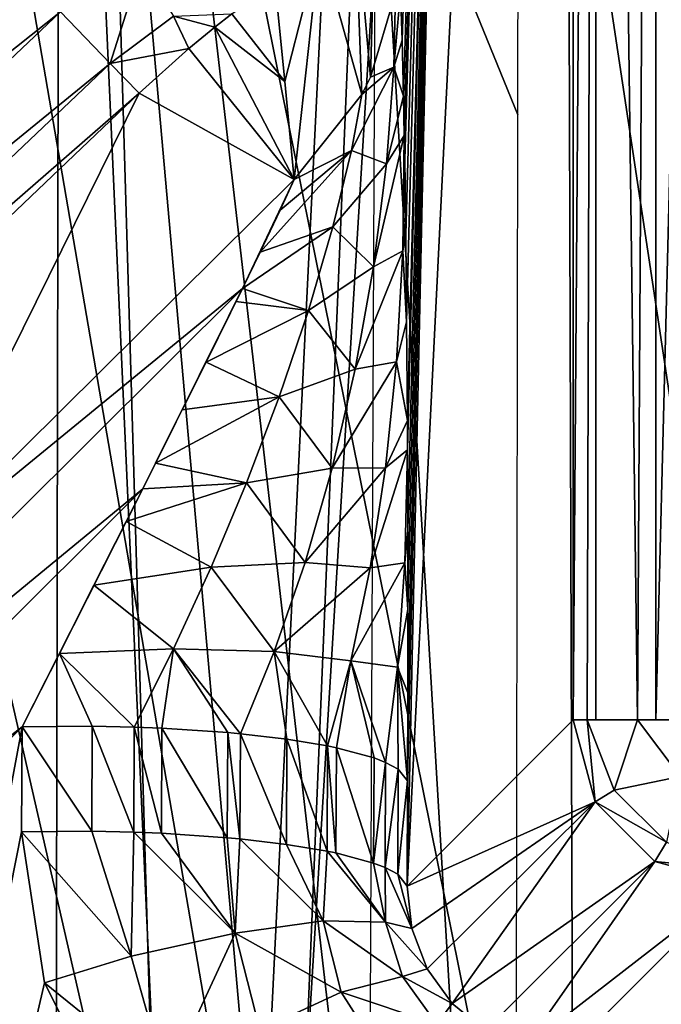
# Model space of a CAD drawing. Header units: millimetres. Extents: x -65 to 65, y -82 to 87.
# Tile 78 of 223: x -8.7 to -6.74, y -3.38 to -0.37. Entities that reach past the tile are written whole.
import ezdxf

# ---------------------------------------------------------------- set-up
doc = ezdxf.new("R2010")
doc.units = ezdxf.units.MM
doc.header["$LTSCALE"] = 101.851852
for name, color, linetype in [('101', 7, 'CONTINUOUS'), ('106', 7, 'CONTINUOUS'), ('121', 7, 'CONTINUOUS'), ('122', 7, 'CONTINUOUS'), ('123', 7, 'CONTINUOUS'), ('124', 7, 'CONTINUOUS'), ('220', 7, 'CONTINUOUS'), ('3', 7, 'CONTINUOUS'), ('40', 7, 'CONTINUOUS'), ('42', 7, 'CONTINUOUS'), ('469', 7, 'CONTINUOUS'), ('471', 7, 'CONTINUOUS'), ('473', 7, 'CONTINUOUS'), ('54', 7, 'CONTINUOUS'), ('7', 7, 'CONTINUOUS'), ('72', 7, 'CONTINUOUS'), ('74', 7, 'CONTINUOUS'), ('75', 7, 'CONTINUOUS')]:
    doc.layers.add(name, color=color, linetype=linetype)

msp = doc.modelspace()

# ---------------------------------------------------------------- linework, layer by layer
at = {"layer": '101', "color": 7, "linetype": 'CONTINUOUS', "true_color": 0xebebeb}
for points in [[(-9.049, -2.0339, 121.2033), (-7.8651, -0.8611, 121.2108), (-8.0236, -1.1948, 120.9917), (-9.049, -2.0339, 121.2033)], [(-8.0236, -1.1948, 120.9917), (-7.8651, -0.8611, 121.2108), (-7.9693, -1.0832, 121.0387), (-8.0236, -1.1948, 120.9917)], [(-7.9693, -1.0832, 121.0387), (-7.8651, -0.8611, 121.2108), (-7.908, -0.955, 121.115), (-7.9693, -1.0832, 121.0387)], [(-9.049, -2.0339, 121.2033), (-8.0236, -1.1948, 120.9917), (-10.1257, -3.2864, 120.9463), (-9.049, -2.0339, 121.2033)], [(-8.0236, -1.1948, 120.9917), (-8.3281, -1.8062, 120.8618), (-10.1257, -3.2864, 120.9463), (-8.0236, -1.1948, 120.9917)], [(-8.2888, -1.7281, 120.8707), (-8.3281, -1.8062, 120.8618), (-8.0236, -1.1948, 120.9917), (-8.2888, -1.7281, 120.8707)], [(-8.2074, -1.5656, 120.8952), (-8.2888, -1.7281, 120.8707), (-8.0236, -1.1948, 120.9917), (-8.2074, -1.5656, 120.8952)], [(-8.1346, -1.4197, 120.9252), (-8.2074, -1.5656, 120.8952), (-8.0236, -1.1948, 120.9917), (-8.1346, -1.4197, 120.9252)], [(-8.043, -1.2343, 120.9777), (-8.1346, -1.4197, 120.9252), (-8.0236, -1.1948, 120.9917), (-8.043, -1.2343, 120.9777)], [(-8.3281, -1.8062, 120.8618), (-8.6969, -2.5334, 120.853), (-10.302, -3.7758, 120.8062), (-8.3281, -1.8062, 120.8618)], [(-8.3281, -1.8062, 120.8618), (-10.302, -3.7758, 120.8062), (-10.1257, -3.2864, 120.9463), (-8.3281, -1.8062, 120.8618)], [(-8.5828, -2.3102, 120.8421), (-8.6969, -2.5334, 120.853), (-8.3281, -1.8062, 120.8618), (-8.5828, -2.3102, 120.8421)], [(-8.477, -2.1009, 120.8427), (-8.5828, -2.3102, 120.8421), (-8.3281, -1.8062, 120.8618), (-8.477, -2.1009, 120.8427)], [(-8.3787, -1.9067, 120.8528), (-8.477, -2.1009, 120.8427), (-8.3281, -1.8062, 120.8618), (-8.3787, -1.9067, 120.8528)], [(-8.6969, -2.5334, 120.853), (-10.6164, -4.4481, 120.7814), (-10.302, -3.7758, 120.8062), (-8.6969, -2.5334, 120.853)]]:
    msp.add_3dface(points, dxfattribs=at)
at = {"layer": '106', "color": 7, "linetype": 'CONTINUOUS', "true_color": 0xebebeb}
for points in [[(-10.8922, -2.1879, 123.4545), (-8.7558, -0.1641, 123.5273), (-8.5794, -0.3487, 123.5222), (-10.8922, -2.1879, 123.4545)], [(-10.7159, -2.3726, 123.4565), (-10.8922, -2.1879, 123.4545), (-8.5794, -0.3487, 123.5222), (-10.7159, -2.3726, 123.4565)], [(-8.4272, -0.5068, 123.3917), (-10.7159, -2.3726, 123.4565), (-8.5794, -0.3487, 123.5222), (-8.4272, -0.5068, 123.3917)], [(-10.558, -2.5302, 123.3323), (-10.7159, -2.3726, 123.4565), (-8.4272, -0.5068, 123.3917), (-10.558, -2.5302, 123.3323)], [(-8.3386, -0.5971, 123.1699), (-10.558, -2.5302, 123.3323), (-8.4272, -0.5068, 123.3917), (-8.3386, -0.5971, 123.1699)], [(-8.3386, -0.5971, 123.1699), (-10.4598, -2.6198, 123.1144), (-10.558, -2.5302, 123.3323), (-8.3386, -0.5971, 123.1699)]]:
    msp.add_3dface(points, dxfattribs=at)
at = {"layer": '121', "color": 7, "linetype": 'CONTINUOUS', "true_color": 0xebebeb}
for points in [[(-8.6987, -2.8548, 120.9075), (-8.4841, -2.8531, 120.9229), (-8.3637, -3.2345, 120.9943), (-8.6987, -2.8548, 120.9075)], [(-8.6282, -3.3161, 120.9993), (-8.6987, -2.8548, 120.9075), (-8.3637, -3.2345, 120.9943), (-8.6282, -3.3161, 120.9993)], [(-8.4841, -2.8531, 120.9229), (-8.3554, -2.8558, 120.9102), (-8.3637, -3.2345, 120.9943), (-8.4841, -2.8531, 120.9229)], [(-8.3554, -2.8558, 120.9102), (-8.046, -3.1639, 120.8869), (-8.3637, -3.2345, 120.9943), (-8.3554, -2.8558, 120.9102)], [(-8.3554, -2.8558, 120.9102), (-8.2711, -2.8592, 120.8927), (-8.046, -3.1639, 120.8869), (-8.3554, -2.8558, 120.9102)], [(-8.2711, -2.8592, 120.8927), (-8.0696, -2.8727, 120.8183), (-8.046, -3.1639, 120.8869), (-8.2711, -2.8592, 120.8927)], [(-8.0696, -2.8727, 120.8183), (-8.0312, -2.8763, 120.7982), (-8.046, -3.1639, 120.8869), (-8.0696, -2.8727, 120.8183)], [(-8.046, -3.1639, 120.8869), (-8.0312, -2.8763, 120.7982), (-7.7766, -3.1262, 120.6771), (-8.046, -3.1639, 120.8869)], [(-8.0312, -2.8763, 120.7982), (-7.889, -2.8931, 120.7031), (-7.7766, -3.1262, 120.6771), (-8.0312, -2.8763, 120.7982)], [(-7.889, -2.8931, 120.7031), (-7.7647, -2.9138, 120.5846), (-7.7766, -3.1262, 120.6771), (-7.889, -2.8931, 120.7031)], [(-7.7766, -3.1262, 120.6771), (-7.7647, -2.9138, 120.5846), (-7.5864, -3.1312, 120.3909), (-7.7766, -3.1262, 120.6771)], [(-7.7647, -2.9138, 120.5846), (-7.7376, -2.9194, 120.5525), (-7.5864, -3.1312, 120.3909), (-7.7647, -2.9138, 120.5846)], [(-7.7376, -2.9194, 120.5525), (-7.6224, -2.9503, 120.3734), (-7.5864, -3.1312, 120.3909), (-7.7376, -2.9194, 120.5525)], [(-7.6224, -2.9503, 120.3734), (-7.5874, -2.9638, 120.2945), (-7.5864, -3.1312, 120.3909), (-7.6224, -2.9503, 120.3734)], [(-7.5056, -3.1504, 120.0448), (-7.5874, -2.9638, 120.2945), (-7.5488, -2.9845, 120.1741), (-7.5056, -3.1504, 120.0448)], [(-7.5874, -2.9638, 120.2945), (-7.5056, -3.1504, 120.0448), (-7.5864, -3.1312, 120.3909), (-7.5874, -2.9638, 120.2945)], [(-7.5202, -3.0203, 119.9638), (-7.5056, -3.1504, 120.0448), (-7.5488, -2.9845, 120.1741), (-7.5202, -3.0203, 119.9638)], [(-7.7216, -3.3452, 120.7859), (-8.046, -3.1639, 120.8869), (-7.7766, -3.1262, 120.6771), (-7.7216, -3.3452, 120.7859)], [(-7.7216, -3.3452, 120.7859), (-7.7766, -3.1262, 120.6771), (-7.5342, -3.2965, 120.5019), (-7.7216, -3.3452, 120.7859)], [(-7.5342, -3.2965, 120.5019), (-7.7766, -3.1262, 120.6771), (-7.5864, -3.1312, 120.3909), (-7.5342, -3.2965, 120.5019)], [(-7.5056, -3.1504, 120.0448), (-7.4585, -3.2736, 120.1373), (-7.5864, -3.1312, 120.3909), (-7.5056, -3.1504, 120.0448)], [(-7.4585, -3.2736, 120.1373), (-7.5342, -3.2965, 120.5019), (-7.5864, -3.1312, 120.3909), (-7.4585, -3.2736, 120.1373)], [(-8.3637, -3.2345, 120.9943), (-8.046, -3.1639, 120.8869), (-8.255, -3.6175, 121.0974), (-8.3637, -3.2345, 120.9943)], [(-8.046, -3.1639, 120.8869), (-7.97, -3.4602, 120.9935), (-8.255, -3.6175, 121.0974), (-8.046, -3.1639, 120.8869)], [(-7.97, -3.4602, 120.9935), (-8.046, -3.1639, 120.8869), (-7.7216, -3.3452, 120.7859), (-7.97, -3.4602, 120.9935)], [(-8.6282, -3.3161, 120.9993), (-8.3637, -3.2345, 120.9943), (-8.255, -3.6175, 121.0974), (-8.6282, -3.3161, 120.9993)], [(-7.4585, -3.2736, 120.1373), (-7.3819, -3.3798, 120.234), (-7.5342, -3.2965, 120.5019), (-7.4585, -3.2736, 120.1373)], [(-7.4291, -3.4429, 120.6164), (-7.7216, -3.3452, 120.7859), (-7.5342, -3.2965, 120.5019), (-7.4291, -3.4429, 120.6164)], [(-7.3819, -3.3798, 120.234), (-7.4291, -3.4429, 120.6164), (-7.5342, -3.2965, 120.5019), (-7.3819, -3.3798, 120.234)], [(-8.4151, -3.7379, 121.11), (-8.6282, -3.3161, 120.9993), (-8.255, -3.6175, 121.0974), (-8.4151, -3.7379, 121.11)], [(-7.5918, -3.5471, 120.9005), (-7.97, -3.4602, 120.9935), (-7.7216, -3.3452, 120.7859), (-7.5918, -3.5471, 120.9005)], [(-7.5918, -3.5471, 120.9005), (-7.7216, -3.3452, 120.7859), (-7.4291, -3.4429, 120.6164), (-7.5918, -3.5471, 120.9005)], [(-7.3819, -3.3798, 120.234), (-7.2808, -3.4622, 120.3273), (-7.4291, -3.4429, 120.6164), (-7.3819, -3.3798, 120.234)]]:
    msp.add_3dface(points, dxfattribs=at)
at = {"layer": '122', "color": 7, "linetype": 'CONTINUOUS', "true_color": 0xebebeb}
for points in [[(-8.6987, -2.8548, 120.9075), (-8.6969, -2.5334, 120.853), (-8.4841, -2.8531, 120.9229), (-8.6987, -2.8548, 120.9075)], [(-8.6969, -2.5334, 120.853), (-8.4823, -2.5317, 120.8683), (-8.4841, -2.8531, 120.9229), (-8.6969, -2.5334, 120.853)], [(-8.4841, -2.8531, 120.9229), (-8.4823, -2.5317, 120.8683), (-8.3554, -2.8558, 120.9102), (-8.4841, -2.8531, 120.9229)], [(-8.4823, -2.5317, 120.8683), (-8.3538, -2.5345, 120.8556), (-8.3554, -2.8558, 120.9102), (-8.4823, -2.5317, 120.8683)], [(-8.3554, -2.8558, 120.9102), (-8.3538, -2.5345, 120.8556), (-8.2711, -2.8592, 120.8927), (-8.3554, -2.8558, 120.9102)], [(-8.3538, -2.5345, 120.8556), (-8.2694, -2.5378, 120.8381), (-8.2711, -2.8592, 120.8927), (-8.3538, -2.5345, 120.8556)], [(-8.2711, -2.8592, 120.8927), (-8.2694, -2.5378, 120.8381), (-8.0696, -2.8727, 120.8183), (-8.2711, -2.8592, 120.8927)], [(-8.2694, -2.5378, 120.8381), (-8.068, -2.5514, 120.7636), (-8.0696, -2.8727, 120.8183), (-8.2694, -2.5378, 120.8381)], [(-8.0696, -2.8727, 120.8183), (-8.068, -2.5514, 120.7636), (-8.0312, -2.8763, 120.7982), (-8.0696, -2.8727, 120.8183)], [(-8.068, -2.5514, 120.7636), (-8.0297, -2.555, 120.7436), (-8.0312, -2.8763, 120.7982), (-8.068, -2.5514, 120.7636)], [(-8.0312, -2.8763, 120.7982), (-8.0297, -2.555, 120.7436), (-7.889, -2.8931, 120.7031), (-8.0312, -2.8763, 120.7982)], [(-8.0297, -2.555, 120.7436), (-7.8874, -2.5718, 120.6484), (-7.889, -2.8931, 120.7031), (-8.0297, -2.555, 120.7436)], [(-7.889, -2.8931, 120.7031), (-7.8874, -2.5718, 120.6484), (-7.7647, -2.9138, 120.5846), (-7.889, -2.8931, 120.7031)], [(-7.8874, -2.5718, 120.6484), (-7.7633, -2.5924, 120.5299), (-7.7647, -2.9138, 120.5846), (-7.8874, -2.5718, 120.6484)], [(-7.7647, -2.9138, 120.5846), (-7.7633, -2.5924, 120.5299), (-7.7376, -2.9194, 120.5525), (-7.7647, -2.9138, 120.5846)], [(-7.7633, -2.5924, 120.5299), (-7.7361, -2.598, 120.4978), (-7.7376, -2.9194, 120.5525), (-7.7633, -2.5924, 120.5299)], [(-7.7376, -2.9194, 120.5525), (-7.7361, -2.598, 120.4978), (-7.6224, -2.9503, 120.3734), (-7.7376, -2.9194, 120.5525)], [(-7.7361, -2.598, 120.4978), (-7.621, -2.629, 120.3187), (-7.6224, -2.9503, 120.3734), (-7.7361, -2.598, 120.4978)], [(-7.621, -2.629, 120.3187), (-7.5859, -2.6425, 120.24), (-7.6224, -2.9503, 120.3734), (-7.621, -2.629, 120.3187)], [(-7.6224, -2.9503, 120.3734), (-7.5859, -2.6425, 120.24), (-7.5874, -2.9638, 120.2945), (-7.6224, -2.9503, 120.3734)], [(-7.5859, -2.6425, 120.24), (-7.5474, -2.6632, 120.1194), (-7.5874, -2.9638, 120.2945), (-7.5859, -2.6425, 120.24)], [(-7.5874, -2.9638, 120.2945), (-7.5474, -2.6632, 120.1194), (-7.5488, -2.9845, 120.1741), (-7.5874, -2.9638, 120.2945)], [(-7.5474, -2.6632, 120.1194), (-7.5187, -2.699, 119.9093), (-7.5488, -2.9845, 120.1741), (-7.5474, -2.6632, 120.1194)], [(-7.5187, -2.699, 119.9093), (-7.5202, -3.0203, 119.9638), (-7.5488, -2.9845, 120.1741), (-7.5187, -2.699, 119.9093)]]:
    msp.add_3dface(points, dxfattribs=at)
at = {"layer": '123', "color": 7, "linetype": 'CONTINUOUS', "true_color": 0xebebeb}
for points in [[(-7.6315, -0.5485, 121.1086), (-7.5553, -0.2904, 121.0212), (-7.5606, -0.5174, 120.758), (-7.6315, -0.5485, 121.1086)], [(-7.5406, -0.2888, 120.7454), (-7.5354, -0.4357, 120.5475), (-7.5606, -0.5174, 120.758), (-7.5406, -0.2888, 120.7454)], [(-7.5553, -0.2904, 121.0212), (-7.5406, -0.2888, 120.7454), (-7.5606, -0.5174, 120.758), (-7.5553, -0.2904, 121.0212)], [(-7.5354, -0.4357, 120.5475), (-7.5311, -0.6065, 120.3827), (-7.5606, -0.5174, 120.758), (-7.5354, -0.4357, 120.5475)], [(-7.6902, -0.7729, 120.9476), (-7.6579, -0.601, 121.1261), (-7.5606, -0.5174, 120.758), (-7.6902, -0.7729, 120.9476)], [(-7.5829, -0.8134, 120.6004), (-7.6902, -0.7729, 120.9476), (-7.5606, -0.5174, 120.758), (-7.5829, -0.8134, 120.6004)], [(-7.6579, -0.601, 121.1261), (-7.6315, -0.5485, 121.1086), (-7.5606, -0.5174, 120.758), (-7.6579, -0.601, 121.1261)], [(-7.5311, -0.6065, 120.3827), (-7.5829, -0.8134, 120.6004), (-7.5606, -0.5174, 120.758), (-7.5311, -0.6065, 120.3827)], [(-7.8651, -0.8611, 121.2108), (-7.6579, -0.601, 121.1261), (-7.6902, -0.7729, 120.9476), (-7.8651, -0.8611, 121.2108)], [(-7.5311, -0.6065, 120.3827), (-7.5287, -0.7266, 120.2917), (-7.5829, -0.8134, 120.6004), (-7.5311, -0.6065, 120.3827)], [(-7.5287, -0.7266, 120.2917), (-7.6228, -1.128, 120.5238), (-7.5829, -0.8134, 120.6004), (-7.5287, -0.7266, 120.2917)], [(-7.6228, -1.128, 120.5238), (-7.5287, -0.7266, 120.2917), (-7.5331, -1.0787, 120.2176), (-7.6228, -1.128, 120.5238)], [(-7.5287, -0.7266, 120.2917), (-7.5274, -0.8012, 120.2422), (-7.5331, -1.0787, 120.2176), (-7.5287, -0.7266, 120.2917)], [(-7.9693, -1.0832, 121.0387), (-7.908, -0.955, 121.115), (-7.6902, -0.7729, 120.9476), (-7.9693, -1.0832, 121.0387)], [(-7.7468, -1.0054, 120.8333), (-7.9693, -1.0832, 121.0387), (-7.6902, -0.7729, 120.9476), (-7.7468, -1.0054, 120.8333)], [(-7.908, -0.955, 121.115), (-7.8651, -0.8611, 121.2108), (-7.6902, -0.7729, 120.9476), (-7.908, -0.955, 121.115)], [(-7.7468, -1.0054, 120.8333), (-7.6902, -0.7729, 120.9476), (-7.5829, -0.8134, 120.6004), (-7.7468, -1.0054, 120.8333)], [(-7.5274, -0.8012, 120.2422), (-7.5242, -1.0297, 120.1168), (-7.5331, -1.0787, 120.2176), (-7.5274, -0.8012, 120.2422)], [(-7.6228, -1.128, 120.5238), (-7.7468, -1.0054, 120.8333), (-7.5829, -0.8134, 120.6004), (-7.6228, -1.128, 120.5238)], [(-8.0236, -1.1948, 120.9917), (-7.9693, -1.0832, 121.0387), (-7.7468, -1.0054, 120.8333), (-8.0236, -1.1948, 120.9917)], [(-7.8219, -1.2618, 120.7697), (-8.0236, -1.1948, 120.9917), (-7.7468, -1.0054, 120.8333), (-7.8219, -1.2618, 120.7697)], [(-7.8219, -1.2618, 120.7697), (-7.7468, -1.0054, 120.8333), (-7.6228, -1.128, 120.5238), (-7.8219, -1.2618, 120.7697)], [(-7.5242, -1.0297, 120.1168), (-7.5214, -1.2965, 120.0097), (-7.5331, -1.0787, 120.2176), (-7.5242, -1.0297, 120.1168)], [(-7.6788, -1.4405, 120.5039), (-7.6228, -1.128, 120.5238), (-7.5331, -1.0787, 120.2176), (-7.6788, -1.4405, 120.5039)], [(-7.5523, -1.4184, 120.2069), (-7.6788, -1.4405, 120.5039), (-7.5331, -1.0787, 120.2176), (-7.5523, -1.4184, 120.2069)], [(-7.5214, -1.2965, 120.0097), (-7.5523, -1.4184, 120.2069), (-7.5331, -1.0787, 120.2176), (-7.5214, -1.2965, 120.0097)], [(-7.6788, -1.4405, 120.5039), (-7.8219, -1.2618, 120.7697), (-7.6228, -1.128, 120.5238), (-7.6788, -1.4405, 120.5039)], [(-8.043, -1.2343, 120.9777), (-8.0236, -1.1948, 120.9917), (-7.8219, -1.2618, 120.7697), (-8.043, -1.2343, 120.9777)], [(-8.1346, -1.4197, 120.9252), (-8.043, -1.2343, 120.9777), (-7.8219, -1.2618, 120.7697), (-8.1346, -1.4197, 120.9252)], [(-7.9109, -1.5252, 120.7426), (-8.1346, -1.4197, 120.9252), (-7.8219, -1.2618, 120.7697), (-7.9109, -1.5252, 120.7426)], [(-7.9109, -1.5252, 120.7426), (-7.8219, -1.2618, 120.7697), (-7.6788, -1.4405, 120.5039), (-7.9109, -1.5252, 120.7426)], [(-7.5214, -1.2965, 120.0097), (-7.5192, -1.5981, 119.9284), (-7.5523, -1.4184, 120.2069), (-7.5214, -1.2965, 120.0097)], [(-8.2074, -1.5656, 120.8952), (-8.1346, -1.4197, 120.9252), (-7.9109, -1.5252, 120.7426), (-8.2074, -1.5656, 120.8952)], [(-7.7491, -1.743, 120.5245), (-7.9109, -1.5252, 120.7426), (-7.6788, -1.4405, 120.5039), (-7.7491, -1.743, 120.5245)], [(-7.7491, -1.743, 120.5245), (-7.6788, -1.4405, 120.5039), (-7.5523, -1.4184, 120.2069), (-7.7491, -1.743, 120.5245)], [(-7.5857, -1.7423, 120.2416), (-7.7491, -1.743, 120.5245), (-7.5523, -1.4184, 120.2069), (-7.5857, -1.7423, 120.2416)], [(-7.5192, -1.5981, 119.9284), (-7.5857, -1.7423, 120.2416), (-7.5523, -1.4184, 120.2069), (-7.5192, -1.5981, 119.9284)], [(-8.2888, -1.7281, 120.8707), (-8.2074, -1.5656, 120.8952), (-7.9109, -1.5252, 120.7426), (-8.2888, -1.7281, 120.8707)], [(-8.0106, -1.788, 120.7427), (-8.2888, -1.7281, 120.8707), (-7.9109, -1.5252, 120.7426), (-8.0106, -1.788, 120.7427)], [(-8.0106, -1.788, 120.7427), (-7.9109, -1.5252, 120.7426), (-7.7491, -1.743, 120.5245), (-8.0106, -1.788, 120.7427)], [(-7.5192, -1.5981, 119.9284), (-7.5188, -1.6876, 119.9111), (-7.5857, -1.7423, 120.2416), (-7.5192, -1.5981, 119.9284)], [(-7.5188, -1.6876, 119.9111), (-7.6325, -2.0476, 120.3114), (-7.5857, -1.7423, 120.2416), (-7.5188, -1.6876, 119.9111)], [(-7.6325, -2.0476, 120.3114), (-7.5188, -1.6876, 119.9111), (-7.5273, -2.0326, 119.9863), (-7.6325, -2.0476, 120.3114)], [(-7.5188, -1.6876, 119.9111), (-7.5179, -1.9334, 119.879), (-7.5273, -2.0326, 119.9863), (-7.5188, -1.6876, 119.9111)], [(-8.3281, -1.8062, 120.8618), (-8.2888, -1.7281, 120.8707), (-8.0106, -1.788, 120.7427), (-8.3281, -1.8062, 120.8618)], [(-7.832, -2.0314, 120.5754), (-8.0106, -1.788, 120.7427), (-7.7491, -1.743, 120.5245), (-7.832, -2.0314, 120.5754)], [(-7.832, -2.0314, 120.5754), (-7.7491, -1.743, 120.5245), (-7.5857, -1.7423, 120.2416), (-7.832, -2.0314, 120.5754)], [(-7.6325, -2.0476, 120.3114), (-7.832, -2.0314, 120.5754), (-7.5857, -1.7423, 120.2416), (-7.6325, -2.0476, 120.3114)], [(-8.3787, -1.9067, 120.8528), (-8.3281, -1.8062, 120.8618), (-8.0106, -1.788, 120.7427), (-8.3787, -1.9067, 120.8528)], [(-8.1189, -2.0458, 120.7638), (-8.3787, -1.9067, 120.8528), (-8.0106, -1.788, 120.7427), (-8.1189, -2.0458, 120.7638)], [(-8.1189, -2.0458, 120.7638), (-8.0106, -1.788, 120.7427), (-7.832, -2.0314, 120.5754), (-8.1189, -2.0458, 120.7638)], [(-8.477, -2.1009, 120.8427), (-8.3787, -1.9067, 120.8528), (-8.1189, -2.0458, 120.7638), (-8.477, -2.1009, 120.8427)], [(-7.5179, -1.9334, 119.879), (-7.5176, -2.175, 119.8672), (-7.5273, -2.0326, 119.9863), (-7.5179, -1.9334, 119.879)], [(-8.2338, -2.2956, 120.8024), (-8.477, -2.1009, 120.8427), (-8.1189, -2.0458, 120.7638), (-8.2338, -2.2956, 120.8024)], [(-8.2338, -2.2956, 120.8024), (-8.1189, -2.0458, 120.7638), (-7.926, -2.3032, 120.65), (-8.2338, -2.2956, 120.8024)], [(-7.926, -2.3032, 120.65), (-8.1189, -2.0458, 120.7638), (-7.832, -2.0314, 120.5754), (-7.926, -2.3032, 120.65)], [(-7.926, -2.3032, 120.65), (-7.832, -2.0314, 120.5754), (-7.6325, -2.0476, 120.3114), (-7.926, -2.3032, 120.65)], [(-7.692, -2.332, 120.4093), (-7.6325, -2.0476, 120.3114), (-7.5273, -2.0326, 119.9863), (-7.692, -2.332, 120.4093)], [(-7.5498, -2.351, 120.098), (-7.692, -2.332, 120.4093), (-7.5273, -2.0326, 119.9863), (-7.5498, -2.351, 120.098)], [(-7.5176, -2.175, 119.8672), (-7.5498, -2.351, 120.098), (-7.5273, -2.0326, 119.9863), (-7.5176, -2.175, 119.8672)], [(-7.692, -2.332, 120.4093), (-7.926, -2.3032, 120.65), (-7.6325, -2.0476, 120.3114), (-7.692, -2.332, 120.4093)], [(-8.5828, -2.3102, 120.8421), (-8.477, -2.1009, 120.8427), (-8.2338, -2.2956, 120.8024), (-8.5828, -2.3102, 120.8421)], [(-7.5176, -2.175, 119.8672), (-7.5179, -2.4302, 119.8777), (-7.5498, -2.351, 120.098), (-7.5176, -2.175, 119.8672)], [(-8.6969, -2.5334, 120.853), (-8.5828, -2.3102, 120.8421), (-8.4823, -2.5317, 120.8683), (-8.6969, -2.5334, 120.853)], [(-8.3538, -2.5345, 120.8556), (-8.5828, -2.3102, 120.8421), (-8.2338, -2.2956, 120.8024), (-8.3538, -2.5345, 120.8556)], [(-8.4823, -2.5317, 120.8683), (-8.5828, -2.3102, 120.8421), (-8.3538, -2.5345, 120.8556), (-8.4823, -2.5317, 120.8683)], [(-8.3538, -2.5345, 120.8556), (-8.2338, -2.2956, 120.8024), (-8.2694, -2.5378, 120.8381), (-8.3538, -2.5345, 120.8556)], [(-8.2694, -2.5378, 120.8381), (-8.2338, -2.2956, 120.8024), (-8.068, -2.5514, 120.7636), (-8.2694, -2.5378, 120.8381)], [(-8.068, -2.5514, 120.7636), (-8.2338, -2.2956, 120.8024), (-8.0297, -2.555, 120.7436), (-8.068, -2.5514, 120.7636)], [(-8.0297, -2.555, 120.7436), (-8.2338, -2.2956, 120.8024), (-7.926, -2.3032, 120.65), (-8.0297, -2.555, 120.7436)], [(-8.0297, -2.555, 120.7436), (-7.926, -2.3032, 120.65), (-7.8874, -2.5718, 120.6484), (-8.0297, -2.555, 120.7436)], [(-7.8874, -2.5718, 120.6484), (-7.926, -2.3032, 120.65), (-7.7633, -2.5924, 120.5299), (-7.8874, -2.5718, 120.6484)], [(-7.7633, -2.5924, 120.5299), (-7.926, -2.3032, 120.65), (-7.692, -2.332, 120.4093), (-7.7633, -2.5924, 120.5299)], [(-7.7633, -2.5924, 120.5299), (-7.692, -2.332, 120.4093), (-7.7361, -2.598, 120.4978), (-7.7633, -2.5924, 120.5299)], [(-7.7361, -2.598, 120.4978), (-7.692, -2.332, 120.4093), (-7.621, -2.629, 120.3187), (-7.7361, -2.598, 120.4978)], [(-7.621, -2.629, 120.3187), (-7.692, -2.332, 120.4093), (-7.5859, -2.6425, 120.24), (-7.621, -2.629, 120.3187)], [(-7.5859, -2.6425, 120.24), (-7.692, -2.332, 120.4093), (-7.5498, -2.351, 120.098), (-7.5859, -2.6425, 120.24)], [(-7.5859, -2.6425, 120.24), (-7.5498, -2.351, 120.098), (-7.5474, -2.6632, 120.1194), (-7.5859, -2.6425, 120.24)], [(-7.5179, -2.4302, 119.8777), (-7.5187, -2.699, 119.9093), (-7.5498, -2.351, 120.098), (-7.5179, -2.4302, 119.8777)], [(-7.5498, -2.351, 120.098), (-7.5187, -2.699, 119.9093), (-7.5474, -2.6632, 120.1194), (-7.5498, -2.351, 120.098)]]:
    msp.add_3dface(points, dxfattribs=at)
at = {"layer": '124', "color": 7, "linetype": 'CONTINUOUS', "true_color": 0xebebeb}
for points in [[(-7.6125, 0.1613, 122.6214), (-7.6315, -0.5485, 121.1086), (-7.6813, 0.001, 122.7628), (-7.6125, 0.1613, 122.6214)], [(-7.5553, -0.2904, 121.0212), (-7.6315, -0.5485, 121.1086), (-7.6125, 0.1613, 122.6214), (-7.5553, -0.2904, 121.0212)], [(-7.6813, 0.001, 122.7628), (-7.6579, -0.601, 121.1261), (-7.787, -0.1427, 122.8881), (-7.6813, 0.001, 122.7628)], [(-7.6315, -0.5485, 121.1086), (-7.6579, -0.601, 121.1261), (-7.6813, 0.001, 122.7628), (-7.6315, -0.5485, 121.1086)], [(-7.8941, -0.5616, 122.0986), (-7.9233, -0.2645, 122.9931), (-7.787, -0.1427, 122.8881), (-7.8941, -0.5616, 122.0986)], [(-7.8651, -0.8611, 121.2108), (-7.8941, -0.5616, 122.0986), (-7.787, -0.1427, 122.8881), (-7.8651, -0.8611, 121.2108)], [(-7.6579, -0.601, 121.1261), (-7.8651, -0.8611, 121.2108), (-7.787, -0.1427, 122.8881), (-7.6579, -0.601, 121.1261)]]:
    msp.add_3dface(points, dxfattribs=at)
at = {"layer": '220', "color": 7, "linetype": 'CONTINUOUS', "true_color": 0xebebeb}
for points in [[(-8.4272, -0.5068, 123.3917), (-8.5794, -0.3487, 123.5222), (-8.3329, -0.2074, 123.474), (-8.4272, -0.5068, 123.3917)], [(-8.2345, -0.3621, 123.3447), (-8.4272, -0.5068, 123.3917), (-8.3329, -0.2074, 123.474), (-8.2345, -0.3621, 123.3447)], [(-8.0559, -0.3553, 123.0932), (-8.108, -0.3955, 123.1194), (-8.2345, -0.3621, 123.3447), (-8.0559, -0.3553, 123.0932)], [(-8.1871, -0.4606, 123.1483), (-8.4272, -0.5068, 123.3917), (-8.2345, -0.3621, 123.3447), (-8.1871, -0.4606, 123.1483)], [(-8.108, -0.3955, 123.1194), (-8.1871, -0.4606, 123.1483), (-8.2345, -0.3621, 123.3447), (-8.108, -0.3955, 123.1194)], [(-8.1871, -0.4606, 123.1483), (-8.3386, -0.5971, 123.1699), (-8.4272, -0.5068, 123.3917), (-8.1871, -0.4606, 123.1483)]]:
    msp.add_3dface(points, dxfattribs=at)
at = {"layer": '3', "color": 7, "linetype": 'CONTINUOUS', "true_color": 0xebebeb}
for points in [[(-7.0378, 3.8492, 125.1978), (-4.2048, -9.9865, 127.9142), (-6.2596, 3.8807, 125.2869), (-7.0378, 3.8492, 125.1978)], [(-7.8145, 3.8142, 125.0984), (-6.9938, -10.0395, 127.6137), (-7.0378, 3.8492, 125.1978), (-7.8145, 3.8142, 125.0984)], [(-6.9938, -10.0395, 127.6137), (-4.2048, -9.9865, 127.9142), (-7.0378, 3.8492, 125.1978), (-6.9938, -10.0395, 127.6137)], [(-8.5894, 3.7758, 124.9886), (-6.9938, -10.0395, 127.6137), (-7.8145, 3.8142, 125.0984), (-8.5894, 3.7758, 124.9886)], [(-9.3623, 3.7339, 124.8684), (-6.9938, -10.0395, 127.6137), (-8.5894, 3.7758, 124.9886), (-9.3623, 3.7339, 124.8684)], [(-10.1332, 3.6885, 124.738), (-6.9938, -10.0395, 127.6137), (-9.3623, 3.7339, 124.8684), (-10.1332, 3.6885, 124.738)], [(-9.7617, -10.1186, 127.1648), (-6.9938, -10.0395, 127.6137), (-10.1332, 3.6885, 124.738), (-9.7617, -10.1186, 127.1648)]]:
    msp.add_3dface(points, dxfattribs=at)
at = {"layer": '40', "color": 7, "linetype": 'CONTINUOUS', "true_color": 0xebebeb}
for points in [[(-10.6164, -4.4481, 120.7814), (-8.6969, -2.5334, 120.853), (-9.7336, -8.0858, 121.5902), (-10.6164, -4.4481, 120.7814)], [(-8.6969, -2.5334, 120.853), (-8.6987, -2.8548, 120.9075), (-9.7336, -8.0858, 121.5902), (-8.6969, -2.5334, 120.853)], [(-9.7336, -8.0858, 121.5902), (-8.6987, -2.8548, 120.9075), (-8.6282, -3.3161, 120.9993), (-9.7336, -8.0858, 121.5902)], [(-8.4151, -3.7379, 121.11), (-9.7336, -8.0858, 121.5902), (-8.6282, -3.3161, 120.9993), (-8.4151, -3.7379, 121.11)]]:
    msp.add_3dface(points, dxfattribs=at)
at = {"layer": '42', "color": 7, "linetype": 'CONTINUOUS', "true_color": 0xebebeb}
for points in [[(-7.9233, -0.2645, 122.9931), (-7.8941, -0.5616, 122.0986), (-8.0559, -0.3553, 123.0932), (-7.9233, -0.2645, 122.9931)], [(-8.0559, -0.3553, 123.0932), (-7.8941, -0.5616, 122.0986), (-8.108, -0.3955, 123.1194), (-8.0559, -0.3553, 123.0932)], [(-8.108, -0.3955, 123.1194), (-7.8651, -0.8611, 121.2108), (-8.1871, -0.4606, 123.1483), (-8.108, -0.3955, 123.1194)], [(-7.8941, -0.5616, 122.0986), (-7.8651, -0.8611, 121.2108), (-8.108, -0.3955, 123.1194), (-7.8941, -0.5616, 122.0986)], [(-8.1871, -0.4606, 123.1483), (-7.8651, -0.8611, 121.2108), (-8.3386, -0.5971, 123.1699), (-8.1871, -0.4606, 123.1483)], [(-10.4598, -2.6198, 123.1144), (-8.3386, -0.5971, 123.1699), (-9.049, -2.0339, 121.2033), (-10.4598, -2.6198, 123.1144)], [(-8.3386, -0.5971, 123.1699), (-7.8651, -0.8611, 121.2108), (-9.049, -2.0339, 121.2033), (-8.3386, -0.5971, 123.1699)]]:
    msp.add_3dface(points, dxfattribs=at)
at = {"layer": '469', "color": 7, "linetype": 'CONTINUOUS', "true_color": 0xebebeb}
for points in [[(-7.175, 2.8398, 120.1814), (-8.5803, 2.7659, 119.9681), (-7.1811, -0.6638, 120.7848), (-7.175, 2.8398, 120.1814)], [(-9.9789, 2.6805, 119.7167), (-8.6112, -13.3294, 122.71), (-8.5803, 2.7659, 119.9681), (-9.9789, 2.6805, 119.7167)], [(-8.6112, -13.3294, 122.71), (-7.8377, -13.7509, 122.9265), (-8.5803, 2.7659, 119.9681), (-8.6112, -13.3294, 122.71)], [(-7.8377, -13.7509, 122.9265), (-7.0814, -14.1162, 123.1174), (-8.5803, 2.7659, 119.9681), (-7.8377, -13.7509, 122.9265)], [(-8.5803, 2.7659, 119.9681), (-7.0814, -14.1162, 123.1174), (-7.1869, -4.1376, 121.3827), (-8.5803, 2.7659, 119.9681)], [(-7.1811, -0.6638, 120.7848), (-8.5803, 2.7659, 119.9681), (-7.1869, -4.1376, 121.3827), (-7.1811, -0.6638, 120.7848)], [(-9.4031, -12.8452, 122.4658), (-8.6112, -13.3294, 122.71), (-9.9789, 2.6805, 119.7167), (-9.4031, -12.8452, 122.4658)]]:
    msp.add_3dface(points, dxfattribs=at)
at = {"layer": '471', "color": 7, "linetype": 'CONTINUOUS', "true_color": 0xebebeb}
for points in [[(-7.5229, 3.8278, 125.137), (-5.4165, -10.1696, 127.8307), (-6.5252, 3.8704, 125.2577), (-7.5229, 3.8278, 125.137)], [(-8.5178, 3.7795, 124.9992), (-8.1055, -10.2315, 127.4798), (-7.5229, 3.8278, 125.137), (-8.5178, 3.7795, 124.9992)], [(-8.1055, -10.2315, 127.4798), (-5.4165, -10.1696, 127.8307), (-7.5229, 3.8278, 125.137), (-8.1055, -10.2315, 127.4798)], [(-9.5095, 3.7255, 124.8443), (-8.1055, -10.2315, 127.4798), (-8.5178, 3.7795, 124.9992), (-9.5095, 3.7255, 124.8443)], [(-10.4978, 3.6658, 124.6726), (-8.1055, -10.2315, 127.4798), (-9.5095, 3.7255, 124.8443), (-10.4978, 3.6658, 124.6726)], [(-10.7715, -10.3177, 126.9906), (-8.1055, -10.2315, 127.4798), (-10.4978, 3.6658, 124.6726), (-10.7715, -10.3177, 126.9906)]]:
    msp.add_3dface(points, dxfattribs=at)
at = {"layer": '473', "color": 7, "linetype": 'CONTINUOUS', "true_color": 0xebebeb}
for points in [[(-9.0915, 3.2644, 122.8819), (-7.6025, 3.3447, 123.1075), (-8.4149, -13.2232, 125.8235), (-9.0915, 3.2644, 122.8819)], [(-7.6025, 3.3447, 123.1075), (-7.6182, -0.1559, 123.709), (-8.4149, -13.2232, 125.8235), (-7.6025, 3.3447, 123.1075)], [(-9.9988, -12.3686, 125.3673), (-9.0915, 3.2644, 122.8819), (-8.4149, -13.2232, 125.8235), (-9.9988, -12.3686, 125.3673)], [(-7.6339, -3.6339, 124.3061), (-8.4149, -13.2232, 125.8235), (-7.6182, -0.1559, 123.709), (-7.6339, -3.6339, 124.3061)]]:
    msp.add_3dface(points, dxfattribs=at)
at = {"layer": '54', "color": 7, "linetype": 'CONTINUOUS', "true_color": 0xebebeb}
for points in [[(-7.5354, -0.4357, 120.5475), (-7.5406, -0.2888, 120.7454), (-7.2946, 7.2794, 111.3485), (-7.5354, -0.4357, 120.5475)], [(-7.5311, -0.6065, 120.3827), (-7.5354, -0.4357, 120.5475), (-7.2946, 7.2794, 111.3485), (-7.5311, -0.6065, 120.3827)], [(-7.5287, -0.7266, 120.2917), (-7.5311, -0.6065, 120.3827), (-7.2946, 7.2794, 111.3485), (-7.5287, -0.7266, 120.2917)], [(-7.5274, -0.8012, 120.2422), (-7.5287, -0.7266, 120.2917), (-7.2946, 7.2794, 111.3485), (-7.5274, -0.8012, 120.2422)], [(-7.5242, -1.0297, 120.1168), (-7.5274, -0.8012, 120.2422), (-7.2946, 7.2794, 111.3485), (-7.5242, -1.0297, 120.1168)], [(-7.5214, -1.2965, 120.0097), (-7.5242, -1.0297, 120.1168), (-7.2946, 7.2794, 111.3485), (-7.5214, -1.2965, 120.0097)], [(-7.5192, -1.5981, 119.9284), (-7.5214, -1.2965, 120.0097), (-7.2946, 7.2794, 111.3485), (-7.5192, -1.5981, 119.9284)], [(-7.5202, -3.0203, 119.9638), (-7.5187, -2.699, 119.9093), (-7.2946, 7.2794, 111.3485), (-7.5202, -3.0203, 119.9638)], [(-7.0128, 7.2143, 100.5869), (-7.5202, -3.0203, 119.9638), (-7.2946, 7.2794, 111.3485), (-7.0128, 7.2143, 100.5869)], [(-7.5188, -1.6876, 119.9111), (-7.5192, -1.5981, 119.9284), (-7.2946, 7.2794, 111.3485), (-7.5188, -1.6876, 119.9111)], [(-7.5179, -1.9334, 119.879), (-7.5188, -1.6876, 119.9111), (-7.2946, 7.2794, 111.3485), (-7.5179, -1.9334, 119.879)], [(-7.5187, -2.699, 119.9093), (-7.5179, -2.4302, 119.8777), (-7.2946, 7.2794, 111.3485), (-7.5187, -2.699, 119.9093)], [(-7.5176, -2.175, 119.8672), (-7.5179, -1.9334, 119.879), (-7.2946, 7.2794, 111.3485), (-7.5176, -2.175, 119.8672)], [(-7.5179, -2.4302, 119.8777), (-7.5176, -2.175, 119.8672), (-7.2946, 7.2794, 111.3485), (-7.5179, -2.4302, 119.8777)], [(-7.0128, -2.5129, 100.5869), (-7.5202, -3.0203, 119.9638), (-7.0128, 7.2143, 100.5869), (-7.0128, -2.5129, 100.5869)]]:
    msp.add_3dface(points, dxfattribs=at)
at = {"layer": '7', "color": 7, "linetype": 'CONTINUOUS', "true_color": 0xebebeb}
msp.add_3dface([(-6.5129, -3.0128, 100.5869), (-4.5387, -3.5389, 120.6785), (-7.0337, -3.5335, 120.4743), (-6.5129, -3.0128, 100.5869)], dxfattribs=at)
at = {"layer": '72', "color": 7, "linetype": 'CONTINUOUS', "true_color": 0xebebeb}
for points in [[(-7.5202, -3.0203, 119.9638), (-7.0128, -2.5129, 100.5869), (-6.9457, -2.7627, 100.5821), (-7.5202, -3.0203, 119.9638)], [(-7.5202, -3.0203, 119.9638), (-6.9457, -2.7627, 100.5821), (-7.5056, -3.1504, 120.0448), (-7.5202, -3.0203, 119.9638)], [(-7.5056, -3.1504, 120.0448), (-6.9457, -2.7627, 100.5821), (-7.4585, -3.2736, 120.1373), (-7.5056, -3.1504, 120.0448)], [(-7.4585, -3.2736, 120.1373), (-6.9457, -2.7627, 100.5821), (-7.3819, -3.3798, 120.234), (-7.4585, -3.2736, 120.1373)], [(-6.9457, -2.7627, 100.5821), (-6.7627, -2.9457, 100.5821), (-7.3819, -3.3798, 120.234), (-6.9457, -2.7627, 100.5821)], [(-7.3819, -3.3798, 120.234), (-6.7627, -2.9457, 100.5821), (-7.2808, -3.4622, 120.3273), (-7.3819, -3.3798, 120.234)], [(-7.2808, -3.4622, 120.3273), (-6.7627, -2.9457, 100.5821), (-7.1615, -3.5148, 120.4098), (-7.2808, -3.4622, 120.3273)], [(-6.7627, -2.9457, 100.5821), (-6.5129, -3.0128, 100.5869), (-7.1615, -3.5148, 120.4098), (-6.7627, -2.9457, 100.5821)], [(-6.5129, -3.0128, 100.5869), (-7.0337, -3.5335, 120.4743), (-7.1615, -3.5148, 120.4098), (-6.5129, -3.0128, 100.5869)]]:
    msp.add_3dface(points, dxfattribs=at)
at = {"layer": '74', "color": 7, "linetype": 'CONTINUOUS', "true_color": 0xebebeb}
for points in [[(-7.0128, -2.5129, 100.5869), (-7.0128, 7.2143, 100.5869), (-6.9416, 7.2143, 100.3426), (-7.0128, -2.5129, 100.5869)], [(-6.9695, -2.5129, 100.3962), (-7.0128, -2.5129, 100.5869), (-6.9416, 7.2143, 100.3426), (-6.9695, -2.5129, 100.3962)], [(-6.9429, -2.5129, 100.3448), (-6.9695, -2.5129, 100.3962), (-6.9416, 7.2143, 100.3426), (-6.9429, -2.5129, 100.3448)], [(-6.8162, -2.5129, 100.2025), (-6.9429, -2.5129, 100.3448), (-6.9416, 7.2143, 100.3426), (-6.8162, -2.5129, 100.2025)], [(-6.7592, 7.2143, 100.1648), (-6.8162, -2.5129, 100.2025), (-6.9416, 7.2143, 100.3426), (-6.7592, 7.2143, 100.1648)], [(-6.7601, -2.5129, 100.1654), (-6.8162, -2.5129, 100.2025), (-6.7592, 7.2143, 100.1648), (-6.7601, -2.5129, 100.1654)], [(-6.5129, 7.2143, 100.1), (-6.5129, -2.5129, 100.1), (-6.7601, -2.5129, 100.1654), (-6.5129, 7.2143, 100.1)], [(-6.5129, 7.2143, 100.1), (-6.7601, -2.5129, 100.1654), (-6.7592, 7.2143, 100.1648), (-6.5129, 7.2143, 100.1)]]:
    msp.add_3dface(points, dxfattribs=at)
at = {"layer": '75', "color": 7, "linetype": 'CONTINUOUS', "true_color": 0xebebeb}
for points in [[(-6.9457, -2.7627, 100.5821), (-7.0128, -2.5129, 100.5869), (-6.9695, -2.5129, 100.3962), (-6.9457, -2.7627, 100.5821)], [(-6.8867, -2.727, 100.3461), (-6.9457, -2.7627, 100.5821), (-6.9695, -2.5129, 100.3962), (-6.8867, -2.727, 100.3461)], [(-6.8867, -2.727, 100.3461), (-6.9695, -2.5129, 100.3962), (-6.8162, -2.5129, 100.2025), (-6.8867, -2.727, 100.3461)], [(-6.8162, -2.5129, 100.2025), (-6.9695, -2.5129, 100.3962), (-6.9429, -2.5129, 100.3448), (-6.8162, -2.5129, 100.2025)], [(-6.8867, -2.727, 100.3461), (-6.8162, -2.5129, 100.2025), (-6.6857, -2.6857, 100.1638), (-6.8867, -2.727, 100.3461)], [(-6.7601, -2.5129, 100.1654), (-6.5129, -2.5129, 100.1), (-6.8162, -2.5129, 100.2025), (-6.7601, -2.5129, 100.1654)], [(-6.8162, -2.5129, 100.2025), (-6.5129, -2.5129, 100.1), (-6.6857, -2.6857, 100.1638), (-6.8162, -2.5129, 100.2025)], [(-6.727, -2.8867, 100.3461), (-6.8867, -2.727, 100.3461), (-6.6857, -2.6857, 100.1638), (-6.727, -2.8867, 100.3461)], [(-6.727, -2.8867, 100.3461), (-6.9457, -2.7627, 100.5821), (-6.8867, -2.727, 100.3461), (-6.727, -2.8867, 100.3461)], [(-6.7627, -2.9457, 100.5821), (-6.9457, -2.7627, 100.5821), (-6.727, -2.8867, 100.3461), (-6.7627, -2.9457, 100.5821)], [(-6.5129, -2.9695, 100.3963), (-6.7627, -2.9457, 100.5821), (-6.727, -2.8867, 100.3461), (-6.5129, -2.9695, 100.3963)], [(-6.5129, -3.0128, 100.5869), (-6.7627, -2.9457, 100.5821), (-6.5129, -2.9695, 100.3963), (-6.5129, -3.0128, 100.5869)]]:
    msp.add_3dface(points, dxfattribs=at)

doc.saveas('drawing.dxf')
